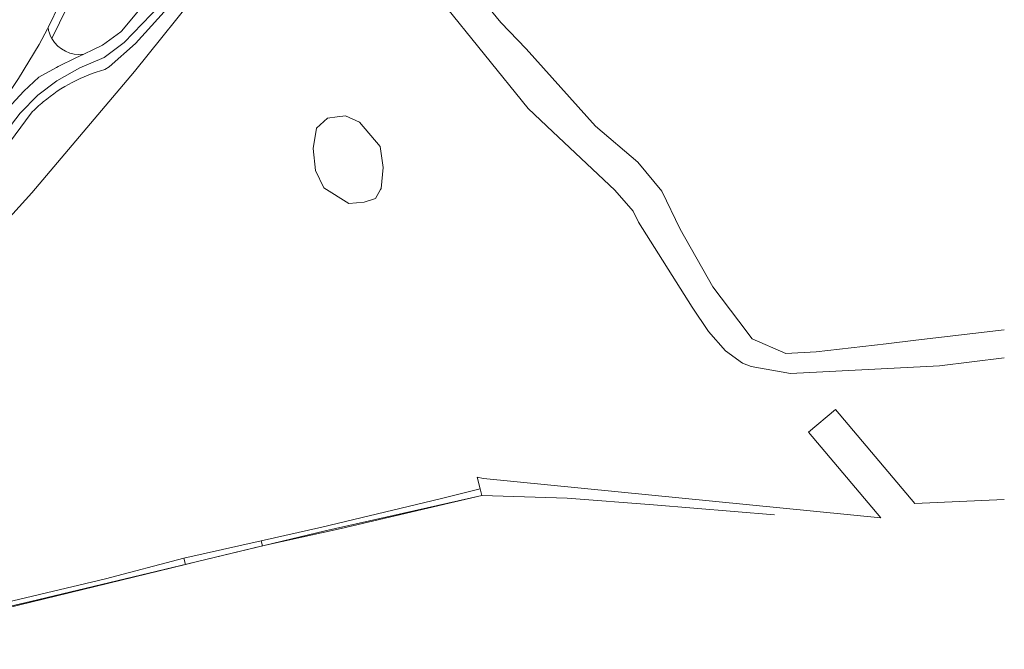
# Model space of a CAD drawing. Header units: metres. Extents: x 191562 to 192551, y 309453 to 310109.
# Tile 47 of 49: x 192432 to 192551, y 309891 to 309967. Entities that reach past the tile are written whole.
import ezdxf

# ---------------------------------------------------------------- set-up
doc = ezdxf.new("R2010")
doc.units = ezdxf.units.M
for name, color, linetype, lineweight in [('B-WE-GR-GRAS-GV', 253, 'Continuous', 9), ('B-WE-GR-HAAG-G', 253, 'GR-HAAG1', 9), ('B-WE-GR-HAAG-GV', 253, 'Continuous', 9), ('B-WE-OG-WEG-GV', 253, 'Continuous', 9), ('B-WE-VH-GESLOTENVERHARDING_ASFALT-GV', 253, 'Continuous', 9), ('B-WE-VH-GESLOTENVERHARDING_BETON-GV', 253, 'Continuous', 9), ('B-WE-VH-OPENVERHARDING_BETONSTRAATSTEEN-GV', 253, 'Continuous', 9), ('B-WE-VH-OPENVERHARDING_SIERBESTRATING-GV', 253, 'Continuous', 9)]:
    doc.layers.add(name, color=color, linetype=linetype, lineweight=lineweight)
doc.linetypes.add('GR-HAAG1', pattern='A,6,[176,NLCS.SHX,S=0.125,R=0,X=0,Y=0],-2', length=8)

msp = doc.modelspace()

# ---------------------------------------------------------------- linework, layer by layer
at = {"layer": 'B-WE-GR-GRAS-GV'}
for points in [[(192484.69, 309973.488), (192489.892, 309967.101), (192492.976, 309963.904), (192501.356, 309954.544), (192506.47, 309950.156), (192509.391, 309946.644), (192511.627, 309942.038), (192515.56, 309935.075), (192518.73, 309930.897), (192520.335, 309928.782), (192524.432, 309927.01), (192528.087, 309927.192), (192536.578, 309928.181), (192540.157, 309928.598), (192543.297, 309928.964), (192550.896, 309929.849)], [(192550.896, 309926.449), (192543.057, 309925.498), (192524.996, 309924.556), (192520.224, 309925.417), (192519.191, 309925.819), (192517.123, 309927.337), (192515.054, 309929.679), (192513.083, 309932.626), (192506.566, 309942.922), (192505.94, 309944.216), (192503.687, 309946.778), (192496.174, 309953.846), (192493.207, 309956.674), (192482.599, 309969.772)], [(192487.367, 309910.598), (192487.013, 309912.023), (192487.781, 309911.863), (192535.933, 309907.106), (192527.187, 309917.464), (192530.446, 309920.216), (192540.062, 309908.828), (192550.896, 309909.297)], [(192523.06, 309907.451), (192508.382, 309908.663), (192497.92, 309909.485), (192487.568, 309909.788)], [(192451.485, 309902.205), (192460.854, 309904.303), (192461.004, 309903.68)], [(192452.955, 309901.757), (192461.004, 309903.68)], [(192452.955, 309901.757), (192451.668, 309901.448)]]:
    msp.add_lwpolyline(points, dxfattribs=at)
msp.add_lwpolyline([(192475.639, 309949.524), (192475.397, 309946.97), (192475.319, 309946.841), (192474.686, 309945.789), (192473.341, 309945.321), (192471.476, 309945.162), (192468.452, 309947.071), (192467.435, 309949.176), (192467.14, 309951.832), (192467.562, 309954.284), (192468.895, 309955.514), (192470.074, 309955.667), (192471.079, 309955.797), (192472.769, 309955.004), (192475.279, 309952.067)], close=True, dxfattribs=at)
at = {"layer": 'B-WE-GR-HAAG-G'}
msp.add_lwpolyline([(192433.06, 309946.464), (192421.555, 309933.778), (192417.283, 309929.523), (192410.743, 309924.238), (192399.964, 309916.059), (192389.545, 309908.557), (192402.982, 309897.616), (192407.872, 309892.914), (192409.385, 309891.46), (192432.912, 309896.95), (192452.955, 309901.757), (192468.604, 309905.495), (192487.568, 309909.788)], dxfattribs=at)
at = {"layer": 'B-WE-GR-HAAG-GV'}
msp.add_lwpolyline([(192461.004, 309903.68), (192470.531, 309905.778), (192487.568, 309909.788), (192487.367, 309910.598), (192482.555, 309909.407), (192468.188, 309905.947), (192460.854, 309904.303)], dxfattribs=at)
msp.add_lwpolyline([(192408.095, 309892.7), (192409.385, 309891.46), (192409.499, 309891.162), (192451.668, 309901.448), (192451.485, 309902.205), (192441.98, 309899.702), (192409.94, 309892.105), (192408.409, 309893.044)], close=True, dxfattribs=at)
at = {"layer": 'B-WE-OG-WEG-GV'}
for points in [[(192435.485, 309965.137), (192437.354, 309968.946), (192438.265, 309970.89), (192441.138, 309977.892), (192443.547, 309985.076), (192443.857, 309986.254), (192445.478, 309992.404), (192446.755, 309998.826)], [(192433.06, 309946.464), (192445.516, 309961.172), (192453.926, 309971.675), (192458.225, 309976.631), (192461.32, 309979.437), (192462.413, 309981.044), (192460.092, 309980.112), (192457.416, 309978.39), (192454.527, 309976.093)], [(192452.992, 309973.696), (192451.595, 309971.515), (192450.251, 309969.666), (192445.641, 309964.536), (192442.413, 309961.738), (192441.889, 309961.402)], [(192432.967, 309956.109), (192428.498, 309950.097), (192426.493, 309947.537), (192423.837, 309943.851), (192420.238, 309939.576), (192416.619, 309935.808), (192412.809, 309932.104), (192406.58, 309926.913), (192402.485, 309924.055)]]:
    msp.add_lwpolyline(points, dxfattribs=at)
for points in [[(192435.024, 309966.467, 0.0923338), (192435.485, 309965.137)], [(192435.485, 309965.137, 0.3093082), (192439.355, 309963.262)], [(192434.451, 309957.481, 0.0252262), (192432.967, 309956.109)]]:
    msp.add_lwpolyline(points, format="xyb", dxfattribs=at)
at = {"layer": 'B-WE-VH-GESLOTENVERHARDING_ASFALT-GV'}
msp.add_lwpolyline([(192435.024, 309966.467), (192436.452, 309969.378), (192437.349, 309971.292), (192440.2, 309978.241), (192442.588, 309985.363), (192442.89, 309986.509), (192437.01, 309987.343)], dxfattribs=at)
at = {"layer": 'B-WE-VH-GESLOTENVERHARDING_BETON-GV'}
msp.add_lwpolyline([(192450.946, 309983.017), (192451.394, 309981.502), (192451.659, 309980.199), (192451.666, 309979.312), (192451.606, 309978.023), (192451.514, 309977.183), (192451.342, 309976.309), (192451.09, 309975.542), (192450.647, 309974.543), (192449.802, 309973.141), (192443.929, 309966.02), (192443.848, 309965.951), (192441.632, 309964.357), (192440.521, 309963.801), (192439.355, 309963.262)], dxfattribs=at)
at = {"layer": 'B-WE-VH-OPENVERHARDING_BETONSTRAATSTEEN-GV'}
msp.add_lwpolyline([(192452.342, 309983.491), (192452.66, 309982.423), (192453.14, 309980.155), (192453.296, 309978.473), (192453.106, 309976.724), (192452.337, 309974.69), (192451.322, 309972.796), (192448.611, 309969.201), (192444.26, 309964.685), (192441.841, 309962.858), (192438.89, 309961.579), (192436.103, 309960.02), (192433.796, 309958.293), (192431.631, 309956.094), (192428.729, 309952.346)], dxfattribs=at)
msp.add_lwpolyline([(192434.451, 309957.481, -0.1057596), (192441.889, 309961.402)], format="xyb", dxfattribs=at)
at = {"layer": 'B-WE-VH-OPENVERHARDING_SIERBESTRATING-GV'}
for points in [[(192435.024, 309966.467), (192434.962, 309966.341), (192433.931, 309964.439), (192431.456, 309960.299), (192428.741, 309956.311)], [(192430.652, 309957.184), (192432.091, 309958.784), (192433.896, 309960.482), (192436.053, 309961.654), (192436.235, 309961.753), (192438.394, 309962.817), (192439.355, 309963.262)]]:
    msp.add_lwpolyline(points, dxfattribs=at)

doc.saveas('drawing.dxf')
